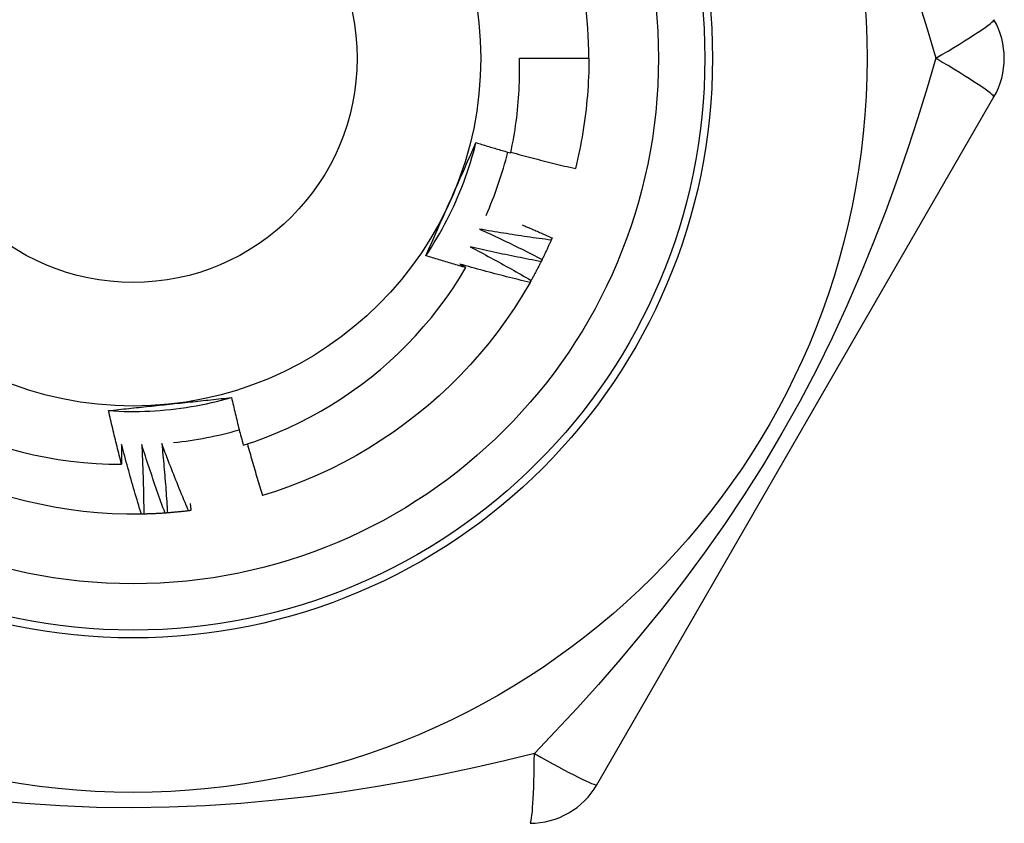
# Model space of a CAD drawing. Header units: inches. Extents: x 7 to 174, y 10 to 93.
# Tile 85 of 132: x 41.033 to 41.284, y 49.682 to 49.887. Entities that reach past the tile are written whole.
import ezdxf

# ---------------------------------------------------------------- set-up
doc = ezdxf.new("R2010")
doc.units = ezdxf.units.IN
doc.header["$MEASUREMENT"] = 0
doc.layers.add('Visible Edges(ANSI)', color=7, linetype='Continuous', lineweight=25)
doc.layers.add('Visible Tangent Edges(ANSI)', color=7, linetype='Continuous', lineweight=25)

msp = doc.modelspace()

# ---------------------------------------------------------------- linework, layer by layer
at = {"layer": 'Visible Edges(ANSI)'}
for p, q in [((41.15999516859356, 49.87723027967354), (41.17770972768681, 49.87723027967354)), ((41.17976568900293, 49.69219091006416), (41.2809156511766, 49.86738775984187)), ((41.16831853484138, 49.83147849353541), (41.16807928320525, 49.83092423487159)), ((41.06429648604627, 49.76112059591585), (41.06369292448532, 49.76110798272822))]:
    msp.add_line(p, q, dxfattribs=at)
at = {"layer": 'Visible Edges(ANSI)', "flags": 128}
for points in [[(41.15779352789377, 49.8531377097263), (41.15800297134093, 49.85412687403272), (41.15820237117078, 49.85511837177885), (41.15839165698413, 49.85611199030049), (41.15857074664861, 49.85710725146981), (41.158739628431, 49.85810404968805), (41.15889828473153, 49.85910230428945), (41.15904670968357, 49.86010193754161), (41.15918489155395, 49.86110287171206), (41.15931281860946, 49.86210502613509), (41.1594304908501, 49.86310832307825), (41.15953789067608, 49.86411268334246), (41.15963501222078, 49.86511802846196), (41.15972184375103, 49.86612427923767), (41.15979837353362, 49.86713135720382), (41.15986460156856, 49.86813918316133), (41.15992050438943, 49.86914767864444), (41.15996608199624, 49.87015676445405), (41.1600013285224, 49.87116636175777), (41.16002622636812, 49.87217639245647), (41.16004076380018, 49.87318677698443), (41.16004492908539, 49.87419743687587), (41.16003873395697, 49.87520829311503), (41.16002214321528, 49.87621926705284), (41.15999516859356, 49.87723027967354)], [(41.17770972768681, 49.87723027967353), (41.17770369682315, 49.87604865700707), (41.17768559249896, 49.87486716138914), (41.17765543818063, 49.87368591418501), (41.17761323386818, 49.87250503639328), (41.17755902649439, 49.87132464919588), (41.17749280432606, 49.87014487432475), (41.17741457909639, 49.86896583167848), (41.17732438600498, 49.867787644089), (41.17722223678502, 49.86661043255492), (41.1771081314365, 49.8654343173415), (41.17698209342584, 49.86425942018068), (41.17684413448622, 49.86308586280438), (41.17669427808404, 49.86191376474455), (41.1765325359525, 49.86074324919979), (41.17635891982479, 49.85957443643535), (41.17617344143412, 49.85840744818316), (41.17597611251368, 49.85724240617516), (41.17576696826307, 49.85607942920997), (41.17554599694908, 49.85491864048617), (41.17531323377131, 49.85376016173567), (41.17506869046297, 49.85260411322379), (41.17481236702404, 49.85145061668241), (41.17454429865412, 49.85029978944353), (41.17426448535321, 49.84915176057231)], [(41.13618000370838, 49.8269516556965), (41.13690748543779, 49.82805210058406), (41.13761886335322, 49.82916306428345), (41.13831400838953, 49.8302842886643), (41.13899279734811, 49.83141552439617), (41.13965509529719, 49.8325565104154), (41.1403007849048, 49.83370699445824), (41.14092973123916, 49.83486672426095), (41.1415418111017, 49.83603544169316), (41.14213689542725, 49.83721289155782), (41.14271485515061, 49.83839882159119), (41.14327556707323, 49.8395929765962), (41.14381890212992, 49.84079510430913), (41.1443447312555, 49.84200494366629), (41.14485292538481, 49.84322224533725), (41.14534336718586, 49.84444675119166), (41.14581591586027, 49.84567820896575), (41.14627045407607, 49.84691636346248), (41.1467068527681, 49.84816095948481), (41.14712498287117, 49.84941174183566), (41.1475247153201, 49.8506684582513), (41.14790592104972, 49.85193085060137), (41.14826848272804, 49.85319866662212), (41.14861226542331, 49.85447164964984), (41.14893714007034, 49.85574954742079)], [(41.14249230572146, 49.8412004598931), (41.14276418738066, 49.84181113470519), (41.1430358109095, 49.84242126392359), (41.1433071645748, 49.84303086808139), (41.14357824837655, 49.84363996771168), (41.14384906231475, 49.84424858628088), (41.14411959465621, 49.84485674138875), (41.14438985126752, 49.8454644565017), (41.14465982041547, 49.84607175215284), (41.14492949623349, 49.84667864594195), (41.14519888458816, 49.84728516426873), (41.14546797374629, 49.84789132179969), (41.14573676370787, 49.84849714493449), (41.14600524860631, 49.84910265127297), (41.14627342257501, 49.84970786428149), (41.14654129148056, 49.85031280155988), (41.14680883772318, 49.8509174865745), (41.14707607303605, 49.85152193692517), (41.14734297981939, 49.85212617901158), (41.14760955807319, 49.85273022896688), (41.14787581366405, 49.85333411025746), (41.14814172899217, 49.85393784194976), (41.14840730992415, 49.85454144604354), (41.14867254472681, 49.8551449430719), (41.14893743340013, 49.85574835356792)], [(41.14893743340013, 49.85574835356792), (41.14930521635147, 49.85563513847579), (41.14967311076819, 49.85552230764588), (41.15004111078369, 49.85540986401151), (41.15040921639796, 49.85529780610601), (41.15077743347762, 49.85518613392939), (41.15114575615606, 49.8550748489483), (41.15151417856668, 49.85496394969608), (41.15188271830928, 49.85485343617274), (41.15225135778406, 49.85474330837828), (41.15262010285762, 49.8546335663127), (41.15298895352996, 49.85452420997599), (41.15335790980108, 49.85441524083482), (41.15372697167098, 49.85430665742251), (41.15409613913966, 49.85419845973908), (41.15446541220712, 49.85409064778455), (41.15483479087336, 49.85398322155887), (41.15520426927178, 49.85387618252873), (41.15557385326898, 49.85376952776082), (41.15594354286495, 49.85366326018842), (41.15631333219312, 49.85355737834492), (41.15668322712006, 49.85345188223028), (41.15705322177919, 49.85334677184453), (41.15742332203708, 49.85324204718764), (41.15779352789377, 49.8531377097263)], [(41.15783604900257, 49.85333456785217), (41.15851631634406, 49.85314556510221), (41.15919695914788, 49.85295783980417), (41.15987798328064, 49.85277139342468), (41.16055938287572, 49.85258622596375), (41.16124116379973, 49.85240233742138), (41.16192332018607, 49.85221972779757), (41.16260585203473, 49.85203839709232), (41.16328874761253, 49.85185834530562), (41.16397201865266, 49.85167957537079), (41.16465566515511, 49.85150208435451), (41.16533966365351, 49.8513258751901), (41.16602403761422, 49.85115094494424), (41.16670877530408, 49.85097729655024), (41.16739387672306, 49.8508049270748), (41.16807934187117, 49.85063384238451), (41.16876515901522, 49.8504640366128), (41.16945133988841, 49.85029551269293), (41.17013787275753, 49.85012827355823), (41.17082475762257, 49.84996231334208), (41.17151200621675, 49.84979763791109), (41.17219960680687, 49.84963424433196), (41.17288754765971, 49.84947213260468), (41.17357585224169, 49.84931130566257), (41.17426448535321, 49.84915176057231)], [(41.13618000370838, 49.8269516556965), (41.13643940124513, 49.82754277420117), (41.13669911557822, 49.82813390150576), (41.13695914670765, 49.82872507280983), (41.13721950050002, 49.82931631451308), (41.13748017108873, 49.82990765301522), (41.13774115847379, 49.83049912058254), (41.13800246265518, 49.83109074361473), (41.1382640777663, 49.83168255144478), (41.13852600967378, 49.83227457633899), (41.1387882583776, 49.83286684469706), (41.13905082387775, 49.83345938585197), (41.13931369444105, 49.83405222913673), (41.13957688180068, 49.83464540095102), (41.13984038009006, 49.83523893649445), (41.14010418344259, 49.83583285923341), (41.14036830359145, 49.83642719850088), (41.14063272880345, 49.83702198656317), (41.1408974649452, 49.83761724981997), (41.14116250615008, 49.83821302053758), (41.14142785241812, 49.83880932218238), (41.14169350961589, 49.83940618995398), (41.14195946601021, 49.84000364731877), (41.14222573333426, 49.84060172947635), (41.14249230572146, 49.8412004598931)], [(41.14985382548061, 49.83371568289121), (41.1505250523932, 49.83340946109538), (41.15119569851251, 49.83310189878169), (41.15186576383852, 49.83279300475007), (41.15253524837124, 49.83248277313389), (41.15320414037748, 49.83217120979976), (41.15387245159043, 49.83185831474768), (41.15454017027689, 49.83154408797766), (41.15520730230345, 49.83122852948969), (41.15587384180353, 49.83091164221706), (41.15653978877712, 49.83059342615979), (41.15720514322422, 49.83027388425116), (41.15786989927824, 49.82995301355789), (41.15853405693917, 49.82963081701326), (41.159197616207, 49.82930729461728), (41.15986057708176, 49.82898244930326), (41.16052293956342, 49.82865628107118), (41.1611846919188, 49.82832878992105), (41.16184583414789, 49.82799997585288), (41.1625063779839, 49.82766984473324), (41.16316631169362, 49.82733838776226), (41.16382564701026, 49.82700561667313), (41.16448436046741, 49.82667153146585), (41.16514246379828, 49.82633612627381), (41.16579994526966, 49.82599940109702)], [(41.16807928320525, 49.83092423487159), (41.16731792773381, 49.83102362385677), (41.16655673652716, 49.83112448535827), (41.16579569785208, 49.83122681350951), (41.16503481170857, 49.83133061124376), (41.16427408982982, 49.83143587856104), (41.16351354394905, 49.83154261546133), (41.16275315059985, 49.83165082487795), (41.16199292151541, 49.8317605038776), (41.16123286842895, 49.83187165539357), (41.16047299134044, 49.83198427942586), (41.15971327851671, 49.83209837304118), (41.15895374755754, 49.83221393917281), (41.15819439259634, 49.83233097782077), (41.1574352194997, 49.83244948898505), (41.15667622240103, 49.83256947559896), (41.15591741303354, 49.83269093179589), (41.15515879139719, 49.83281386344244), (41.15440035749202, 49.8329382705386), (41.15364211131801, 49.8330641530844), (41.15288406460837, 49.83319150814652), (41.15212620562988, 49.83332033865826), (41.15136854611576, 49.83345064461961), (41.150611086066, 49.8335824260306), (41.14985382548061, 49.83371568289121)], [(41.16072091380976, 49.8347926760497), (41.1610388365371, 49.83465798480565), (41.16135663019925, 49.83452299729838), (41.16167430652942, 49.83438771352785), (41.16199187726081, 49.83425213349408), (41.16230931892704, 49.83411625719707), (41.16262665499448, 49.83398008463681), (41.16294387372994, 49.83384361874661), (41.16326097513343, 49.83370685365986), (41.16357794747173, 49.83356979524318), (41.16389481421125, 49.83343244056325), (41.1642115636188, 49.83329478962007), (41.16452819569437, 49.83315684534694), (41.16484471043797, 49.83301860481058), (41.16516109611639, 49.83288006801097), (41.16547737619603, 49.83274123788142), (41.16579353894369, 49.83260211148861), (41.16610957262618, 49.83246269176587), (41.16642550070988, 49.83232297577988), (41.16674129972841, 49.83218296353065), (41.16705698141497, 49.83204266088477), (41.16737254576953, 49.83190205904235), (41.16768799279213, 49.83176116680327), (41.16800332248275, 49.83161997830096), (41.16831853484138, 49.83147849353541)], [(41.16807928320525, 49.83092423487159), (41.16798890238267, 49.83071694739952), (41.16789812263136, 49.83050985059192), (41.16780690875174, 49.83030294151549), (41.16771528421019, 49.83009622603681), (41.16762323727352, 49.82988970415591), (41.16753077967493, 49.82968337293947), (41.16743789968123, 49.82947723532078), (41.16734460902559, 49.82927129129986), (41.16725089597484, 49.82906554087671), (41.16715678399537, 49.82885998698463), (41.16706223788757, 49.82865462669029), (41.16696729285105, 49.82844946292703), (41.16687192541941, 49.82824449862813), (41.16677615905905, 49.82803972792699), (41.16667997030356, 49.82783515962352), (41.16658337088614, 49.8276307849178), (41.16648636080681, 49.82742660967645), (41.16638895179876, 49.82722263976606), (41.16629112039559, 49.82701886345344), (41.16619289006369, 49.82681529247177), (41.16609424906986, 49.82661192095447), (41.16599519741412, 49.82640874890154), (41.16589574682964, 49.82620578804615), (41.16579587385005, 49.82600302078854)], [(41.14747625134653, 49.8291919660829), (41.14813067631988, 49.82885131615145), (41.14878445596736, 49.82850936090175), (41.14943759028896, 49.82816610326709), (41.1500900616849, 49.82782154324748), (41.15074188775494, 49.82747568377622), (41.15139305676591, 49.82712852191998), (41.15204356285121, 49.82678005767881), (41.15269341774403, 49.82643029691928), (41.15334260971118, 49.82607924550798), (41.15399114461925, 49.82572689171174), (41.15463901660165, 49.82537324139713), (41.15528621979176, 49.82501830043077), (41.15593276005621, 49.82466206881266), (41.15657863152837, 49.82430454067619), (41.15722384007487, 49.82394572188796), (41.1578683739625, 49.82358561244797), (41.15851223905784, 49.82322421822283), (41.15915542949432, 49.82286153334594), (41.15979795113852, 49.82249755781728), (41.16043978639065, 49.82213229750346), (41.16108095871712, 49.82176575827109), (41.16172143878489, 49.82139792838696), (41.1623612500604, 49.82102881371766), (41.16300038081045, 49.82065842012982)], [(41.16553225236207, 49.82545830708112), (41.16477708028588, 49.82559708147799), (41.16402215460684, 49.82573731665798), (41.16326745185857, 49.82587900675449), (41.16251298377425, 49.82602215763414), (41.16175875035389, 49.82616676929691), (41.16100476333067, 49.82631283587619), (41.16025101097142, 49.82646036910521), (41.15949750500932, 49.82660935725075), (41.15874424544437, 49.82675980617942), (41.15799123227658, 49.82691172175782), (41.15723847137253, 49.82706509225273), (41.15648596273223, 49.82721992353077), (41.1557337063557, 49.82737622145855), (41.15498170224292, 49.82753397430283), (41.15422996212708, 49.82769319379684), (41.1534784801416, 49.82785387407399), (41.15272725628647, 49.82801601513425), (41.15197630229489, 49.82817961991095), (41.15122561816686, 49.82834468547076), (41.15047519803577, 49.828511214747), (41.14972504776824, 49.82867920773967), (41.14897517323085, 49.82884866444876), (41.14822557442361, 49.82901958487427), (41.14747625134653, 49.8291919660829)], [(41.14638206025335, 49.82390351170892), (41.14595545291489, 49.82402497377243), (41.14552898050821, 49.82414691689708), (41.1451026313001, 49.82426934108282), (41.14467641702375, 49.82439225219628), (41.1442503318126, 49.82451563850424), (41.14382437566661, 49.82463951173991), (41.1433985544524, 49.82476386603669), (41.14297286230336, 49.82488870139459), (41.14254729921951, 49.82501402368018), (41.14212187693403, 49.82513982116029), (41.14169658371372, 49.82526610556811), (41.14127141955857, 49.82539287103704), (41.14084639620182, 49.82552011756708), (41.14042150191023, 49.82564784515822), (41.13999674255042, 49.82577605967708), (41.13957211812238, 49.82590474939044), (41.13914762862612, 49.82603392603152), (41.13872327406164, 49.8261635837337), (41.13829905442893, 49.82629372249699), (41.13787496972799, 49.8264243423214), (41.13745102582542, 49.82655544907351), (41.13702721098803, 49.82668703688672), (41.13660353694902, 49.82681910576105), (41.13618000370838, 49.8269516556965)], [(41.16553225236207, 49.82545830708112), (41.16543124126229, 49.82525599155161), (41.16532983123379, 49.82505388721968), (41.16522799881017, 49.82485198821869), (41.16512576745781, 49.82465031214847), (41.16502312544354, 49.82444884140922), (41.16492008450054, 49.82424758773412), (41.16481663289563, 49.82404655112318), (41.16471278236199, 49.82384572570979), (41.16460852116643, 49.82364511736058), (41.16450384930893, 49.82344472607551), (41.16439877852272, 49.82324454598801), (41.16429330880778, 49.82304458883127), (41.16418744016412, 49.82284484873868), (41.16408117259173, 49.82264532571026), (41.16397449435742, 49.82244602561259), (41.16386741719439, 49.82224694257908), (41.16375994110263, 49.82204807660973), (41.16365207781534, 49.82184943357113), (41.16354380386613, 49.82165101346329), (41.16343513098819, 49.82145281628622), (41.16332607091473, 49.8212548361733), (41.16321661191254, 49.82105708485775), (41.16310675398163, 49.82085955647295), (41.16299649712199, 49.8206622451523)], [(41.16579994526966, 49.82599940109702), (41.16578885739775, 49.82597683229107), (41.16577774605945, 49.82595425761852), (41.16576664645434, 49.82593168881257), (41.16575552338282, 49.82590912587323), (41.16574441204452, 49.82588656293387), (41.16573328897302, 49.82586399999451), (41.16572216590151, 49.82584144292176), (41.16571103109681, 49.82581888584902), (41.1656998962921, 49.82579632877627), (41.1656887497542, 49.82577377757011), (41.1656776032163, 49.82575122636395), (41.1656664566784, 49.8257286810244), (41.16565529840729, 49.82570613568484), (41.165644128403, 49.8256835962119), (41.16563297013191, 49.82566105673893), (41.16562180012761, 49.82563851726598), (41.16561061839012, 49.82561598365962), (41.16559943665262, 49.82559345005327), (41.16558825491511, 49.82557092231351), (41.16557706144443, 49.82554839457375), (41.16556586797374, 49.8255258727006), (41.16555466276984, 49.82550334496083), (41.16554345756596, 49.82548082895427), (41.16553225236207, 49.82545830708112)], [(41.08964070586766, 49.77867124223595), (41.09257572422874, 49.77965417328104), (41.09548302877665, 49.78072671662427), (41.0983587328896, 49.78188782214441), (41.10119459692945, 49.78313419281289), (41.10398823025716, 49.78446452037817), (41.10673779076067, 49.78587771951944), (41.10944142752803, 49.78737268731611), (41.11209729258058, 49.78894832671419), (41.11470354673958, 49.79060354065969), (41.11725833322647, 49.7923372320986), (41.11975981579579, 49.79414830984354), (41.1222061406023, 49.79603567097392), (41.12459545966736, 49.79799822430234), (41.12692593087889, 49.8000348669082), (41.12919570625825, 49.80214450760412), (41.13140055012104, 49.80432363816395), (41.13353473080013, 49.80656655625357), (41.1355968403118, 49.80887143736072), (41.13758556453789, 49.81123652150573), (41.13949957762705, 49.81366005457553), (41.14133755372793, 49.81614027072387), (41.14309817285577, 49.81867542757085), (41.14478012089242, 49.82126375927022), (41.14638206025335, 49.82390351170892)], [(41.14486708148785, 49.82479775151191), (41.14493028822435, 49.8247606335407), (41.14499348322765, 49.82472350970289), (41.14505667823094, 49.82468636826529), (41.14511986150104, 49.82464921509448), (41.14518303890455, 49.82461205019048), (41.14524620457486, 49.82457486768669), (41.14530937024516, 49.82453767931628), (41.14537252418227, 49.8245004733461), (41.14543567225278, 49.82446325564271), (41.14549881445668, 49.82442603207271), (41.145561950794, 49.82438879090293), (41.14562507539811, 49.82435153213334), (41.14568820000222, 49.82431426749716), (41.14575131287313, 49.82427699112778), (41.14581441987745, 49.8242396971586), (41.14587752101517, 49.82420239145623), (41.14594061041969, 49.82416507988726), (41.14600369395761, 49.82412775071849), (41.14606677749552, 49.82409040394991), (41.14612984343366, 49.82405305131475), (41.14619290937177, 49.82401568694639), (41.1462559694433, 49.82397830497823), (41.14631901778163, 49.82394091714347), (41.14638206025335, 49.82390351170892)], [(41.16270495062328, 49.82013195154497), (41.16195800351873, 49.82030973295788), (41.16121137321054, 49.82048896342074), (41.1604650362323, 49.82066963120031), (41.15971902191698, 49.82085174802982), (41.15897331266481, 49.82103531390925), (41.15822792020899, 49.821220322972), (41.15748284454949, 49.82140677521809), (41.15673808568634, 49.82159467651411), (41.15599364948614, 49.82178402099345), (41.15524954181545, 49.82197480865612), (41.15450575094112, 49.82216704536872), (41.15376228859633, 49.82236073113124), (41.15301916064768, 49.8225558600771), (41.15227636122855, 49.82275243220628), (41.15153389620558, 49.82295045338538), (41.15079176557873, 49.82314992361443), (41.15004997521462, 49.82335083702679), (41.14930852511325, 49.82355319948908), (41.14856741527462, 49.8237570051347), (41.14782665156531, 49.82396225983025), (41.14708623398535, 49.82416896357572), (41.14634616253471, 49.82437711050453), (41.14560644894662, 49.82458670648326), (41.14486708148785, 49.82479775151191)], [(41.16300038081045, 49.82065842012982), (41.16298811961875, 49.82063645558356), (41.16297585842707, 49.8206144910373), (41.16296359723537, 49.82059252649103), (41.16295132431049, 49.82057056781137), (41.1629390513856, 49.8205486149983), (41.16292677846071, 49.82052666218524), (41.16291449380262, 49.82050470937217), (41.16290220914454, 49.82048276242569), (41.16288991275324, 49.82046081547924), (41.16287761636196, 49.82043887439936), (41.16286530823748, 49.8204169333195), (41.16285301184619, 49.82039499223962), (41.16284069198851, 49.82037306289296), (41.16282838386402, 49.82035112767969), (41.16281605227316, 49.82032919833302), (41.16280373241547, 49.82030726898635), (41.1627914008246, 49.82028534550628), (41.16277906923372, 49.8202634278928), (41.16276672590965, 49.82024150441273), (41.16275438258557, 49.82021959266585), (41.16274202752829, 49.82019767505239), (41.16272967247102, 49.82017576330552), (41.16271731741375, 49.82015385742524), (41.16270495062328, 49.82013195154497)], [(41.16270495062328, 49.82013195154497), (41.16082260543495, 49.81692414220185), (41.15883548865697, 49.81378151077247), (41.15674652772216, 49.81070639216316), (41.15455867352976, 49.8077011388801), (41.15227486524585, 49.80476807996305), (41.14989804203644, 49.80190957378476), (41.1474311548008, 49.79912794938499), (41.14487713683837, 49.79642555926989), (41.14223893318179, 49.79380473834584), (41.13951949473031, 49.79126783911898), (41.13672174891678, 49.78881719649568), (41.13384864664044, 49.78645515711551), (41.13090313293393, 49.78418406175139), (41.1278881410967, 49.78200625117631), (41.12480661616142, 49.77992407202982), (41.12166150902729, 49.77793986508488), (41.11845575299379, 49.77605598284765), (41.11519228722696, 49.77427475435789), (41.11187406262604, 49.77259851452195), (41.10850402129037, 49.7710296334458), (41.10508509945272, 49.76957043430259), (41.10162024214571, 49.76822326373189), (41.0981123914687, 49.76699046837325), (41.09456448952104, 49.76587439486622)], [(41.05533143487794, 49.78747507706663), (41.05664819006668, 49.78739528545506), (41.05796600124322, 49.78733469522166), (41.05928458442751, 49.78729329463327), (41.06060365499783, 49.78727106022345), (41.06192292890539, 49.78726798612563), (41.06324212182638, 49.78728404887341), (41.06456094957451, 49.78731922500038), (41.06587912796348, 49.78737350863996), (41.0671963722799, 49.78744687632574), (41.06851239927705, 49.78753931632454), (41.06982692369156, 49.78765079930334), (41.0711396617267, 49.78778132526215), (41.07245032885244, 49.787930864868), (41.07375864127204, 49.78809940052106), (41.0750643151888, 49.78828692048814), (41.07636706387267, 49.78849340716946), (41.07766660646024, 49.78871884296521), (41.07896265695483, 49.78896321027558), (41.08025493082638, 49.78922649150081), (41.0815431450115, 49.78950866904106), (41.08282701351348, 49.78980973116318), (41.08410625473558, 49.79012965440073), (41.08538058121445, 49.79046842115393), (41.08664971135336, 49.79082601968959)], [(41.07082741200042, 49.78913286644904), (41.07149221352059, 49.78920274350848), (41.07215641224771, 49.78927257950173), (41.07282002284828, 49.78934238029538), (41.0734830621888, 49.78941216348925), (41.07414554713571, 49.78948194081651), (41.07480749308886, 49.78955172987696), (41.07546891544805, 49.78962154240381), (41.07612983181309, 49.78969139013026), (41.07679025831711, 49.7897612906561), (41.07745020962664, 49.78983125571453), (41.07810970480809, 49.78990129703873), (41.07876875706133, 49.78997142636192), (41.0794273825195, 49.7900416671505), (41.08008560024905, 49.79011202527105), (41.08074342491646, 49.79018251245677), (41.08140087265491, 49.79025315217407), (41.08205795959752, 49.79032394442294), (41.08271470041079, 49.79039491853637), (41.08337111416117, 49.79046607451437), (41.08402721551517, 49.79053743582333), (41.08468302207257, 49.79060901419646), (41.08533854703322, 49.79068081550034), (41.08599380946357, 49.79075286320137), (41.08664882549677, 49.79082516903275)], [(41.08664882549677, 49.79082516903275), (41.08676530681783, 49.79031659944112), (41.08688250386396, 49.78980821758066), (41.08700041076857, 49.78930001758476), (41.08711903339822, 49.78879200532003), (41.08723836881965, 49.78828417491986), (41.08735841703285, 49.78777652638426), (41.08747917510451, 49.78726906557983), (41.08760064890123, 49.78676179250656), (41.08772282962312, 49.78625470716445), (41.08784572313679, 49.78574780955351), (41.08796932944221, 49.78524109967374), (41.08809364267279, 49.78473457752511), (41.08821866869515, 49.78422824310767), (41.08834440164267, 49.78372210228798), (41.08847084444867, 49.78321614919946), (41.08859799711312, 49.7827103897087), (41.08872585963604, 49.78220481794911), (41.08885442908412, 49.78169943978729), (41.08898370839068, 49.78119425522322), (41.0891136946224, 49.78068926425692), (41.08924438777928, 49.78018446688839), (41.08937578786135, 49.7796798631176), (41.08950789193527, 49.77917545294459), (41.08964070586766, 49.77867124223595)], [(41.05533143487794, 49.78747507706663), (41.05597305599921, 49.78754599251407), (41.05661484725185, 49.78761663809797), (41.05725683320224, 49.78768702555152), (41.05789903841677, 49.7877571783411), (41.05854148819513, 49.78782709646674), (41.05918420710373, 49.78789680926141), (41.05982721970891, 49.78796632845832), (41.06047055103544, 49.78803566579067), (41.06111422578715, 49.78810483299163), (41.06175826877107, 49.78817385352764), (41.06240270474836, 49.78824273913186), (41.06304755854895, 49.78831150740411), (41.06369285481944, 49.78838017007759), (41.06433861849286, 49.78844873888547), (41.06498487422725, 49.78851723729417), (41.06563164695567, 49.78858567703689), (41.06627896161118, 49.78865406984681), (41.06692684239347, 49.78872243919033), (41.06757531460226, 49.78879078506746), (41.06822440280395, 49.78885914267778), (41.06887413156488, 49.78892751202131), (41.06952452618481, 49.78899591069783), (41.07017561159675, 49.78906435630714), (41.07082741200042, 49.78913286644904)], [(41.05863429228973, 49.77383459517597), (41.05848702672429, 49.77440038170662), (41.05834059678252, 49.77496640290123), (41.05819500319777, 49.7755326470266), (41.05805024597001, 49.77609912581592), (41.05790632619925, 49.7766658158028), (41.05776324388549, 49.77723274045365), (41.05762099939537, 49.77779988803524), (41.05747959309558, 49.7783672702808), (41.05733902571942, 49.77893486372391), (41.05719929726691, 49.77950268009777), (41.05706040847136, 49.7800707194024), (41.05692235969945, 49.78063898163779), (41.05678515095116, 49.78120746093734), (41.05664878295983, 49.78177616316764), (41.05651325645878, 49.7823450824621), (41.05637857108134, 49.78291421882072), (41.05624472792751, 49.7834835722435), (41.05611172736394, 49.78405314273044), (41.05597956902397, 49.78462293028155), (41.05584825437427, 49.7851929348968), (41.05571778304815, 49.78576315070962), (41.05558815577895, 49.78633357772), (41.05545937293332, 49.78690422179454), (41.05533143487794, 49.78747507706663)], [(41.02990549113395, 49.77783698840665), (41.03302526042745, 49.77699745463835), (41.03616844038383, 49.77625530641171), (41.03933275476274, 49.77561113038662), (41.04251592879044, 49.77506545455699), (41.04571568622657, 49.77461887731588), (41.04892975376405, 49.77427192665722), (41.05215585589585, 49.77402518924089), (41.05539171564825, 49.77387922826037), (41.05863429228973, 49.77383459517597)], [(41.05866098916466, 49.77884605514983), (41.05866121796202, 49.77863726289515), (41.05866133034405, 49.77842847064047), (41.05866132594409, 49.77821967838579), (41.0586612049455, 49.7780108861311), (41.05866096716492, 49.77780208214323), (41.05866061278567, 49.77759328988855), (41.05866014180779, 49.77738448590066), (41.05865955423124, 49.77717568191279), (41.0586588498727, 49.77696687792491), (41.05865802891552, 49.77675807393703), (41.05865709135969, 49.77654925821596), (41.0586560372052, 49.77634045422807), (41.05865486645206, 49.776131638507), (41.05865357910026, 49.77592282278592), (41.05865217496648, 49.77571400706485), (41.05865065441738, 49.77550519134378), (41.05864901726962, 49.7752963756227), (41.05864726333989, 49.77508754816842), (41.05864539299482, 49.77487873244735), (41.05864340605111, 49.77466990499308), (41.05864130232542, 49.7744610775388), (41.0586390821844, 49.77425225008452), (41.05863674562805, 49.77404342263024), (41.05863429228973, 49.77383459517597)], [(41.06369292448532, 49.76110798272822), (41.06346705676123, 49.76184182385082), (41.06324258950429, 49.76257613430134), (41.06301952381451, 49.76331090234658), (41.06279786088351, 49.76404613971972), (41.06257760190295, 49.76478184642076), (41.0623587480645, 49.76551801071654), (41.06214130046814, 49.76625464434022), (41.06192526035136, 49.76699172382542), (41.06171062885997, 49.76772927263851), (41.06149740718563, 49.76846726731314), (41.06128559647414, 49.76920571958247), (41.06107519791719, 49.76994462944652), (41.0608662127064, 49.77068397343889), (41.06065864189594, 49.77142377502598), (41.06045248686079, 49.77216402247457), (41.06024774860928, 49.77290471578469), (41.06004442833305, 49.77364585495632), (41.05984252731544, 49.77438742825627), (41.05964204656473, 49.77512944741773), (41.05944298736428, 49.77587190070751), (41.05924535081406, 49.77661478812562), (41.05904913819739, 49.77735810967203), (41.05885435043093, 49.77810186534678), (41.05866098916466, 49.77884605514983)], [(41.06377142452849, 49.77882778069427), (41.06381000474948, 49.77809101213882), (41.06384713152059, 49.77735413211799), (41.06388280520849, 49.77661715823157), (41.06391702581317, 49.77588007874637), (41.06394979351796, 49.77514291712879), (41.06398110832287, 49.77440564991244), (41.06401097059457, 49.77366828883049), (41.06403938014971, 49.77293083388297), (41.06406633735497, 49.77219329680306), (41.06409184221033, 49.77145566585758), (41.06411589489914, 49.7707179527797), (41.06413849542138, 49.76998014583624), (41.06415964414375, 49.76924226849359), (41.06417934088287, 49.76850430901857), (41.06419758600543, 49.76776626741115), (41.06421437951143, 49.76702814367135), (41.06422972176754, 49.76628994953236), (41.06424361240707, 49.765551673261), (41.06425605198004, 49.76481333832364), (41.06426704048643, 49.76407492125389), (41.06427657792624, 49.76333644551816), (41.06428466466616, 49.76259788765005), (41.06429130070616, 49.76185928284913), (41.06429648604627, 49.76112059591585)], [(41.06971725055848, 49.76137480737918), (41.06945359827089, 49.76209592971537), (41.06919132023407, 49.76281759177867), (41.06893041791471, 49.76353979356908), (41.06867089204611, 49.76426253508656), (41.06841274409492, 49.76498581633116), (41.0681559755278, 49.76570963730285), (41.06790058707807, 49.76643398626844), (41.06764658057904, 49.76715886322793), (41.06739395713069, 49.76788426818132), (41.06714271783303, 49.76861021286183), (41.0668928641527, 49.76933667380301), (41.06664439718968, 49.77006366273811), (41.06639731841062, 49.7707911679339), (41.06615162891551, 49.77151920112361), (41.065907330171, 49.77224775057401), (41.06566442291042, 49.77297681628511), (41.06542290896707, 49.77370639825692), (41.06518278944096, 49.77443649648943), (41.06494406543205, 49.77516711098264), (41.06470673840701, 49.77589823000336), (41.06447080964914, 49.77662985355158), (41.06423628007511, 49.7773619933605), (41.0640031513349, 49.77809463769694), (41.06377142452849, 49.77882778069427)], [(41.06887592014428, 49.77907478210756), (41.06895268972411, 49.77834101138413), (41.06902801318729, 49.77760705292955), (41.06910189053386, 49.77687291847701), (41.06917432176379, 49.77613861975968), (41.0692453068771, 49.7754041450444), (41.0693148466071, 49.77466949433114), (41.06938294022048, 49.77393467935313), (41.06944958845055, 49.77319970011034), (41.069514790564, 49.77246454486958), (41.06957854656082, 49.77172923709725), (41.06964085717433, 49.77099376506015), (41.06970172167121, 49.77025812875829), (41.0697611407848, 49.76952233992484), (41.06981911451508, 49.76878639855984), (41.06987564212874, 49.76805029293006), (41.06993072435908, 49.76731404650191), (41.06998436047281, 49.76657763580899), (41.07003655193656, 49.7658410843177), (41.07008729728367, 49.76510438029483), (41.07013659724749, 49.76436753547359), (41.07018445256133, 49.76363054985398), (41.07023086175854, 49.76289341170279), (41.07027582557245, 49.76215613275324), (41.07031934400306, 49.7614187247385)], [(41.07571960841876, 49.76195394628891), (41.07541888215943, 49.76266041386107), (41.07511950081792, 49.76336749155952), (41.07482146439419, 49.76407517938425), (41.07452477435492, 49.76478347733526), (41.07422943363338, 49.76549238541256), (41.0739354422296, 49.76620189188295), (41.07364280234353, 49.76691200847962), (41.07335151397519, 49.76762273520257), (41.07306157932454, 49.76833404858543), (41.07277299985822, 49.76904597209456), (41.07248577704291, 49.76975848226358), (41.07219991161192, 49.7704715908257), (41.0719154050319, 49.77118529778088), (41.07163225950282, 49.77189959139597), (41.07135047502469, 49.77261448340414), (41.07107005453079, 49.77332996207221), (41.07079099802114, 49.77404602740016), (41.07051330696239, 49.77476267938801), (41.0702369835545, 49.77547990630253), (41.06996202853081, 49.77619773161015), (41.06968844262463, 49.77691612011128), (41.06941622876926, 49.77763509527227), (41.06914538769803, 49.77835465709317), (41.06887592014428, 49.77907478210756)], [(41.09068362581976, 49.7790092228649), (41.09083565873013, 49.77845942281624), (41.09098853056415, 49.77790983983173), (41.09114224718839, 49.77736046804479), (41.0912968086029, 49.77681130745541), (41.09145220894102, 49.77626235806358), (41.09160845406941, 49.77571364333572), (41.09176553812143, 49.77516512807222), (41.09192346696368, 49.77461683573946), (41.09208223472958, 49.77406876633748), (41.09224184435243, 49.77352090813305), (41.0924022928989, 49.77297327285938), (41.09256358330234, 49.77242586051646), (41.0927257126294, 49.77187867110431), (41.09288868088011, 49.77133170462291), (41.09305249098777, 49.77078494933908), (41.09321714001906, 49.77023842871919), (41.0933826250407, 49.76969213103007), (41.09354894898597, 49.76914605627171), (41.0937161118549, 49.76860021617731), (41.09388411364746, 49.76805458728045), (41.09405295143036, 49.76750919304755), (41.09422262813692, 49.76696403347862), (41.0943931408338, 49.76641909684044), (41.09456448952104, 49.76587439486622)], [(41.06369292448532, 49.76110798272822), (41.05997362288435, 49.76110204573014), (41.05625730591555, 49.76121947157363), (41.05254748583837, 49.76145891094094), (41.04884767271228, 49.76181901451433), (41.04516138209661, 49.76229844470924), (41.0414921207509, 49.76289584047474), (41.03784340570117, 49.76360986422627), (41.03421874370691, 49.76443917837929), (41.03062165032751, 49.76538242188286)], [(41.07611921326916, 49.76379780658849), (41.07612768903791, 49.76372413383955), (41.07613614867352, 49.76365046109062), (41.07614459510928, 49.7635767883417), (41.07615302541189, 49.76350310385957), (41.07616144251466, 49.76342941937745), (41.07616984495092, 49.76335573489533), (41.0761782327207, 49.76328205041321), (41.07618660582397, 49.76320836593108), (41.07619496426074, 49.76313466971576), (41.07620330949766, 49.76306098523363), (41.07621163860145, 49.76298728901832), (41.07621995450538, 49.76291359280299), (41.07622825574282, 49.76283988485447), (41.07623654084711, 49.76276618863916), (41.07624481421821, 49.76269248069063), (41.07625307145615, 49.76261878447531), (41.0762613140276, 49.76254507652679), (41.07626954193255, 49.76247135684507), (41.07627775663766, 49.76239764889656), (41.07628595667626, 49.76232394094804), (41.07629414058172, 49.76225022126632), (41.07630231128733, 49.7621765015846), (41.07631046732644, 49.76210278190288), (41.07631861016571, 49.76202906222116)], [(41.06971725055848, 49.76137480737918), (41.06949166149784, 49.76135916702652), (41.06926604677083, 49.76134398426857), (41.06904040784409, 49.76132927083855), (41.06881474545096, 49.76131501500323), (41.06858906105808, 49.76130121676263), (41.06836335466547, 49.76128787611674), (41.0681376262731, 49.76127499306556), (41.06791187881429, 49.76126256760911), (41.06768611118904, 49.76125059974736), (41.06746032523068, 49.76123908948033), (41.06723452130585, 49.76122803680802), (41.06700870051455, 49.76121744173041), (41.0667828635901, 49.76120730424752), (41.06655701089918, 49.76119762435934), (41.06633114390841, 49.76118840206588), (41.06610526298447, 49.76117963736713), (41.06587936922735, 49.7611713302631), (41.0656534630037, 49.76116346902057), (41.06542754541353, 49.76115606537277), (41.06520161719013, 49.76114911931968), (41.06497567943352, 49.7611426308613), (41.06474973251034, 49.76113658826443), (41.06452377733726, 49.76113101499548), (41.06429781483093, 49.76112588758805)], [(41.07031934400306, 49.7614187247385), (41.07029426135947, 49.76141683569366), (41.07026917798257, 49.76141494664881), (41.07024409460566, 49.76141306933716), (41.07021901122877, 49.76141119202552), (41.07019392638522, 49.76140931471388), (41.07016884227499, 49.76140744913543), (41.07014375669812, 49.76140559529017), (41.07011867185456, 49.76140374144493), (41.07009358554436, 49.76140188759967), (41.07006849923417, 49.76140004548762), (41.07004341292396, 49.76139820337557), (41.07001832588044, 49.76139637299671), (41.06999323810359, 49.76139454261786), (41.06996815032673, 49.7613927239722), (41.06994306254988, 49.76139090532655), (41.06991797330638, 49.76138909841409), (41.06989288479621, 49.76138729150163), (41.06986779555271, 49.76138548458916), (41.06984270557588, 49.7613836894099), (41.06981761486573, 49.76138190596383), (41.06979252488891, 49.76138012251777), (41.06976743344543, 49.76137833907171), (41.06974234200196, 49.76137656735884), (41.06971725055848, 49.76137480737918)], [(41.07571960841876, 49.76195394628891), (41.07549513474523, 49.76192661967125), (41.07527061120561, 49.76189975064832), (41.0750460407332, 49.76187333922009), (41.074821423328, 49.76184738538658), (41.07459675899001, 49.76182188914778), (41.07437204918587, 49.7617968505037), (41.07414729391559, 49.76177226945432), (41.07392249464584, 49.76174814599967), (41.07369765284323, 49.76172448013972), (41.07347276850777, 49.76170127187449), (41.0732478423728, 49.76167850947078), (41.07302287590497, 49.76165621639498), (41.0727978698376, 49.7616343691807), (41.07257282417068, 49.76161297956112), (41.07234774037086, 49.76159204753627), (41.07212261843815, 49.76157156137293), (41.07189746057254, 49.7615515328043), (41.07167226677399, 49.76153196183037), (41.07144703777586, 49.76151284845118), (41.07122177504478, 49.76149419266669), (41.07099647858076, 49.76147598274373), (41.07077114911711, 49.76145821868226), (41.07054578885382, 49.76144092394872), (41.07032039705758, 49.76142407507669)], [(41.07631861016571, 49.76202906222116), (41.0762936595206, 49.76202587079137), (41.07626870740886, 49.76202267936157), (41.0762437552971, 49.76201949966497), (41.07621880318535, 49.76201631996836), (41.07619384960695, 49.76201315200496), (41.07616889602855, 49.76200998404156), (41.07614394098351, 49.76200682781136), (41.07611898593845, 49.76200367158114), (41.07609402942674, 49.76200052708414), (41.07606907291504, 49.76199738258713), (41.0760441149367, 49.76199423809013), (41.07601915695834, 49.76199110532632), (41.07599419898, 49.7619879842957), (41.075969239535, 49.76198486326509), (41.07594427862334, 49.76198174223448), (41.0759193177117, 49.76197863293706), (41.07589435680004, 49.76197552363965), (41.07586939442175, 49.76197242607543), (41.07584443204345, 49.76196934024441), (41.0758194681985, 49.7619662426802), (41.07579450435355, 49.76196315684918), (41.07576953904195, 49.76196008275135), (41.07574457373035, 49.76195700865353), (41.07571960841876, 49.76195394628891)]]:
    msp.add_lwpolyline(points, dxfattribs=at)
at = {"layer": 'Visible Edges(ANSI)'}
for centre, radius in [((41.06156800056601, 49.87723027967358), 0.187007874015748), ((41.06156800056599, 49.87723027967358), 0.1338582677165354), ((41.06156800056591, 49.87723027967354), 0.0885826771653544)]:
    msp.add_circle(centre, radius, dxfattribs=at)
for centre, radius, start, end in [((41.06156800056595, 49.87723027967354), 0.1161417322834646, 0, 30.30707566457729), ((41.26386789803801, 49.87723027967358), 0.0196850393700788, 330.0000000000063, 29.99999999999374), ((41.061568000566, 49.87723027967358), 0.0984251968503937, 336.0181037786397, 345.9568962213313), ((41.061568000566, 49.87723027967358), 0.0984251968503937, 276.0181037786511, 285.9568962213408), ((41.16271794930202, 49.70203342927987), 0.0196850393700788, 270, 329.9999999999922)]:
    msp.add_arc(centre, radius, start, end, dxfattribs=at)
at = {"layer": 'Visible Tangent Edges(ANSI)', "flags": 128}
for points in [[(41.26150384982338, 49.89241939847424), (41.26386076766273, 49.88476095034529), (41.26606440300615, 49.87723027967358)], [(41.26606440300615, 49.87723027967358), (41.26386006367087, 49.8697029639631), (41.26149709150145, 49.8620387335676), (41.25896532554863, 49.8542551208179), (41.2562546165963, 49.84636965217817), (41.25335483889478, 49.83839985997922), (41.25025584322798, 49.83036327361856), (41.24694749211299, 49.82227741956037), (41.24341962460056, 49.81415983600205), (41.23966212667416, 49.80602804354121), (41.23566482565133, 49.79789957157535), (41.23141759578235, 49.78979196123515), (41.22691028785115, 49.78172273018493), (41.22216559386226, 49.77375693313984), (41.21726206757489, 49.76600787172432), (41.21222125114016, 49.75847722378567), (41.20706216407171, 49.75116259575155), (41.20180384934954, 49.7440615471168), (41.19646533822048, 49.73717164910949), (41.19106567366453, 49.73049050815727), (41.18562388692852, 49.72401568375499), (41.18015900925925, 49.71774475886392), (41.17469008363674, 49.7116753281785), (41.16923612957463, 49.7058049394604), (41.1638162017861, 49.70013119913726)], [(41.1638162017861, 49.70013119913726), (41.15619655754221, 49.69827661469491), (41.14838095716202, 49.69649098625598), (41.14037891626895, 49.69479184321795), (41.13219996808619, 49.69319673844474), (41.12385363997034, 49.69172320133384), (41.11534945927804, 49.69038878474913), (41.10669694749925, 49.68921101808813), (41.09790564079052, 49.68820744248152), (41.08898506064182, 49.68739559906), (41.07994473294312, 49.68679302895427), (41.070794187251, 49.68641727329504), (41.06154295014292, 49.68628586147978), (41.05226035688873, 49.68641178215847), (41.04308882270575, 49.68678379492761), (41.03404048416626, 49.68738406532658), (41.02512243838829, 49.68819486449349)]]:
    msp.add_lwpolyline(points, dxfattribs=at)
at = {"layer": 'Visible Tangent Edges(ANSI)'}
for centre, radius in [((41.06156800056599, 49.87723027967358), 0.1476377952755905), ((41.06156800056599, 49.87723027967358), 0.1456692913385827), ((41.06156800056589, 49.87723027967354), 0.0570866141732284)]:
    msp.add_circle(centre, radius, dxfattribs=at)
for centre, major_axis, ratio, start_param, end_param in [((41.26386789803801, 49.87723027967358), (0.0170477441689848, 0.0098425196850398), 0.056053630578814, 4.809173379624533, 6.283185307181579), ((41.26386789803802, 49.87723027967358), (0.017047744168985, -0.0098425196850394), 0.0560536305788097, 0, 1.474011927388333), ((41.16271794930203, 49.70203342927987), (0, -0.0196850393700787), 0.0560536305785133, 1.0785e-12, 1.474011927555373), ((41.16271794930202, 49.70203342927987), (0.0170477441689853, -0.0098425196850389), 0.0560536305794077, 4.809173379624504, 6.283185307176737)]:
    msp.add_ellipse(centre, major_axis=major_axis, ratio=ratio, start_param=start_param, end_param=end_param, dxfattribs=at)

doc.saveas('drawing.dxf')
